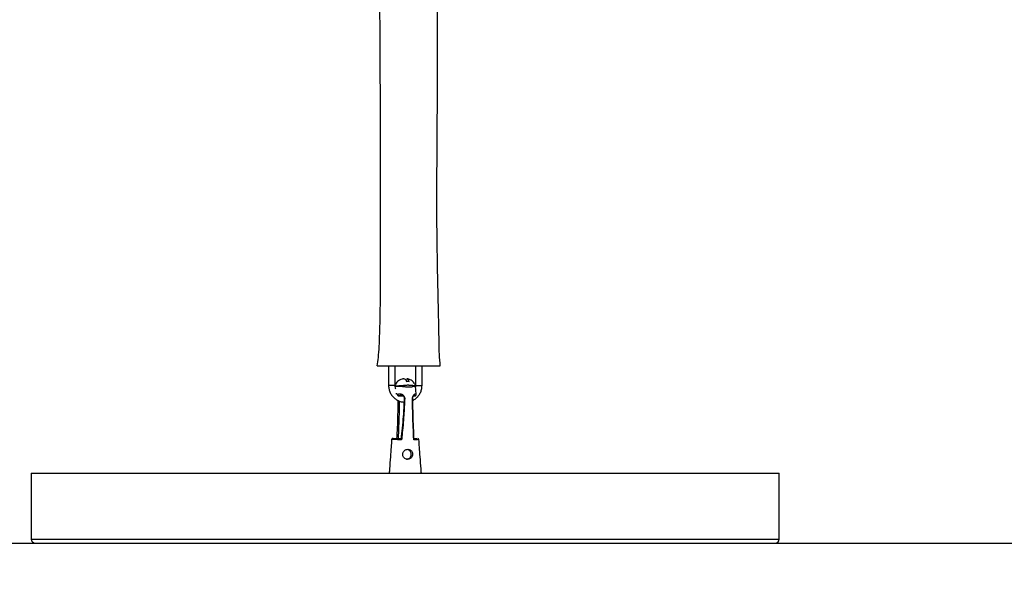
# Model space of a CAD drawing. Header units: millimetres. Extents: x 538 to 725, y 208 to 770.
# Tile 4 of 8: x 578 to 657, y 318 to 363. Entities that reach past the tile are written whole.
import ezdxf

# ---------------------------------------------------------------- set-up
doc = ezdxf.new("R2010")
doc.units = ezdxf.units.MM
doc.styles.add('SLDTEXTSTYLE0', font='TXT', dxfattribs={"width": 0.75})
doc.dimstyles.new('SLDDIMSTYLE0', dxfattribs={"dimtxt": 3.5, "dimasz": 3.556, "dimexe": 0, "dimexo": 0.0625, "dimgap": 0.875, "dimtad": 1, "dimdec": 0, "dimlfac": 5, "dimrnd": 1e-09, "dimzin": 12, "dimdsep": 46, "dimtxsty": 'SLDTEXTSTYLE0', "dimblk1": 'CLOSED', "dimblk2": 'CLOSED', "dimsah": 1, "dimcen": 0.09, "dimadec": 0, "dimazin": 3, "dimtfac": 1, "dimtdec": 0, "dimtofl": 0, "dimtmove": 0, "dimatfit": 3, "dimldrblk": 'CLOSED', "dimfxl": 0, "dimfrac": 2, "dimtolj": 1, "dimtzin": 12, "dimarcsym": 0})

# ---------------------------------------------------------------- blocks, each defined once
blk = doc.blocks.new('_Closed')
at = {"color": 0, "linetype": 'ByBlock', "lineweight": -2}
for p, q in [((-1, 0.166667), (0, 0)), ((-1, 0.166667), (-1, -0.166667)), ((0, 0), (-1, -0.166667)), ((0, 0), (-1, 0))]:
    blk.add_line(p, q, dxfattribs=at)
blk = doc.blocks.new('_D')
at = {"color": 7, "linetype": 'Continuous', "lineweight": 0}
for p, q in [((618.829, 517.121), (725.134, 517.121)), ((724.134, 517.121), (724.134, 208.37)), ((625.047, 208.37), (725.134, 208.37))]:
    blk.add_line(p, q, dxfattribs=at)
at = {"color": 7, "linetype": 'Continuous', "lineweight": 18, "xscale": 3.556, "yscale": 3.556}
for p, rotation in [((724.134, 517.121, 1.231), 90.0000000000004), ((724.134, 208.37, 1.231), 270.0000000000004)]:
    blk.add_blockref('_Closed', p, dxfattribs=dict(at, rotation=rotation))
at = {"color": 7, "linetype": 'Continuous', "lineweight": 18, "insert": (719.622, 359.458), "char_height": 3.5, "attachment_point": 1, "rotation": 90, "style": 'SLDTEXTSTYLE0'}
blk.add_mtext('1544', dxfattribs=at)

msp = doc.modelspace()

# ---------------------------------------------------------------- linework, layer by layer
at = {"color": 7, "linetype": 'Continuous', "lineweight": 25}
for p, q in [((607.597, 334.985), (607.597, 333.424)), ((608.117, 333.424), (608.117, 334.985)), ((609.768, 334.985), (609.768, 333.424)), ((610.288, 333.424), (610.288, 334.985)), ((609.805, 332.727), (609.767, 333.365)), ((608.413, 332.58), (608.77, 332.58)), ((609.597, 332.58), (609.704, 332.58)), ((609.804, 332.694), (609.802, 332.727)), ((609.551, 331.904), (609.541, 332.376)), ((578.939, 326.37), (578.939, 321.09)), ((578.939, 326.37), (638.939, 326.37)), ((638.939, 321.09), (638.939, 326.37)), ((537.939, 320.77), (679.939, 320.77))]:
    msp.add_line(p, q, dxfattribs=at)
at = {"color": 8, "linetype": 'Continuous', "lineweight": 25}
for p, q in [((608.117, 333.424), (607.597, 333.424)), ((609.768, 333.424), (610.288, 333.424)), ((608.425, 332.588), (608.413, 332.582)), ((608.601, 332.645), (608.425, 332.588)), ((608.425, 332.588), (608.763, 332.588)), ((609.601, 332.588), (609.706, 332.588)), ((609.704, 332.581), (609.706, 332.588)), ((607.865, 329.072), (607.852, 329.07)), ((578.939, 321.09), (638.939, 321.09))]:
    msp.add_line(p, q, dxfattribs=at)
at = {"color": 8, "linetype": 'Continuous', "lineweight": 25, "flags": 128}
for points in [[(608.893, 332.366), (608.874, 332.37), (608.861, 332.374), (608.856, 332.379), (608.856, 332.379)], [(609.538, 332.376), (609.538, 332.375), (609.533, 332.371), (609.519, 332.367)]]:
    msp.add_lwpolyline(points, dxfattribs=at)
at = {"color": 8, "linetype": 'Continuous', "lineweight": 25}
for centre, radius, start, end in [((608.386, 332.678), 0.0817, 169.65397, 211.43606), ((608.753, 332.698), 0.0837, 170.16361, 248.74972), ((609.577, 332.707), 0.0926, 303.24496, 3.63641)]:
    msp.add_arc(centre, radius, start, end, dxfattribs=at)
at = {"color": 7, "linetype": 'Continuous', "lineweight": 25}
for centre, radius, start, end in [((608.433, 332.694), 0.106, 183.10049, 266.02943), ((609.703, 332.687), 0.0995, 271.87904, 0.97407), ((607.964, 329.066), 0.0995, 90.19068, 176.05427), ((609.933, 329.065), 0.1, 4.33924, 89.91926), ((579.259, 321.09), 0.32, 180, 270), ((638.619, 321.09), 0.32, 270, 0)]:
    msp.add_arc(centre, radius, start, end, dxfattribs=at)
msp.add_ellipse((608.939, 329.165), major_axis=(0.8, 0), ratio=0.00403, start_param=3.141591, end_param=4.259373, dxfattribs=at)
for points, knots in [([(606.92, 500.985), (606.905, 500.704), (606.871, 500.081), (606.836, 499.071), (606.818, 497.911), (606.813, 496.612), (606.817, 495.167), (606.824, 493.575), (606.832, 491.607), (606.84, 489.273), (606.846, 486.611), (606.85, 483.914), (606.85, 481.109), (606.848, 478.281), (606.842, 475.504), (606.833, 472.968), (606.822, 470.648), (606.81, 468.504), (606.797, 466.518), (606.783, 464.687), (606.769, 463.008), (606.756, 461.475), (606.743, 460.085), (606.731, 458.8), (606.719, 457.616), (606.707, 456.448), (606.695, 455.242), (606.681, 453.917), (606.665, 452.472), (606.649, 450.923), (606.631, 449.223), (606.613, 447.489), (606.595, 445.821), (606.581, 444.379), (606.568, 443.067), (606.555, 441.753), (606.542, 440.336), (606.529, 438.78), (606.516, 437.103), (606.504, 435.337), (606.493, 433.548), (606.48, 431.079), (606.469, 427.971), (606.464, 424.22), (606.466, 420.51), (606.477, 415.129), (606.506, 408), (606.557, 399.093), (606.625, 390.059), (606.71, 380.996), (606.79, 373.349), (606.85, 367.174), (606.887, 362.486), (606.912, 357.904), (606.923, 353.379), (606.926, 350.072), (606.929, 347.952), (606.93, 346.989), (606.931, 345.929), (606.931, 344.566), (606.93, 342.875), (606.923, 340.882), (606.905, 339.103), (606.871, 337.646), (606.827, 336.599), (606.771, 335.723), (606.697, 335.208), (606.665, 334.985)], [0, 0, 0, 0, 0.0050861, 0.0112738, 0.0182498, 0.0260523, 0.0347463, 0.0443594, 0.0548303, 0.0703047, 0.086537, 0.1029416, 0.1190284, 0.1372403, 0.1540443, 0.1692035, 0.1830618, 0.1959781, 0.2079377, 0.2189586, 0.2290647, 0.2382846, 0.2466519, 0.2541959, 0.2615043, 0.2680404, 0.2753062, 0.2832933, 0.2919971, 0.3014192, 0.3112775, 0.3227177, 0.3327619, 0.3414235, 0.3487758, 0.3564626, 0.3651804, 0.3743804, 0.3845775, 0.39549, 0.4062845, 0.4169212, 0.4400932, 0.4624547, 0.4847014, 0.5071416, 0.5596893, 0.6135317, 0.6680964, 0.7229445, 0.7773088, 0.8062931, 0.83453, 0.8620372, 0.8890887, 0.9163, 0.9218002, 0.9273903, 0.9337029, 0.9409602, 0.9520082, 0.9642615, 0.9769819, 0.9841522, 0.9905985, 0.9959306, 1, 1, 1, 1]), ([(611.745, 334.985), (611.719, 335.291), (611.66, 335.954), (611.652, 337.004), (611.63, 338.137), (611.607, 339.307), (611.572, 340.861), (611.529, 342.753), (611.491, 345.056), (611.474, 347.317), (611.476, 349.49), (611.487, 351.467), (611.498, 353.252), (611.509, 354.859), (611.515, 356.257), (611.518, 357.458), (611.519, 358.594), (611.516, 359.729), (611.514, 360.954), (611.514, 362.234), (611.516, 363.602), (611.522, 365.066), (611.533, 367.286), (611.551, 370.276), (611.568, 374.047), (611.571, 377.938), (611.552, 381.894), (611.521, 385.619), (611.491, 389.058), (611.463, 392.202), (611.437, 395.281), (611.414, 398.344), (611.392, 401.466), (611.373, 404.346), (611.355, 406.988), (611.34, 409.349), (611.325, 411.695), (611.31, 413.932), (611.297, 415.981), (611.285, 417.831), (611.274, 419.552), (611.264, 421.272), (611.253, 423.11), (611.242, 425.102), (611.231, 427.226), (611.22, 429.442), (611.21, 431.812), (611.201, 434.261), (611.194, 436.725), (611.189, 439.044), (611.185, 441.199), (611.183, 443.183), (611.182, 445.079), (611.182, 446.968), (611.182, 448.728), (611.183, 450.327), (611.185, 451.816), (611.187, 453.448), (611.189, 455.181), (611.191, 456.996), (611.193, 458.849), (611.195, 460.761), (611.196, 462.648), (611.195, 464.444), (611.194, 466.142), (611.192, 467.924), (611.187, 469.767), (611.181, 471.675), (611.174, 473.477), (611.165, 475.362), (611.155, 477.382), (611.147, 479.124), (611.141, 480.456), (611.137, 481.378), (611.134, 482.39), (611.132, 483.558), (611.13, 484.918), (611.133, 486.459), (611.141, 488.156), (611.162, 489.984), (611.204, 491.983), (611.285, 494.153), (611.397, 496.005), (611.495, 497.472), (611.562, 498.542), (611.625, 499.72), (611.654, 500.546), (611.669, 500.985)], [0, 0, 0, 0, 0.005564, 0.012045, 0.018954, 0.026051, 0.033196, 0.047033, 0.060251, 0.074804, 0.087884, 0.099523, 0.110517, 0.120156, 0.128557, 0.135788, 0.141872, 0.149106, 0.156334, 0.164037, 0.172265, 0.181065, 0.190486, 0.212386, 0.235087, 0.258623, 0.282732, 0.306574, 0.325939, 0.344864, 0.363392, 0.381573, 0.4002, 0.4198, 0.433609, 0.447943, 0.462463, 0.475999, 0.488367, 0.499476, 0.509437, 0.519462, 0.530544, 0.542646, 0.555467, 0.568918, 0.582687, 0.5983, 0.613164, 0.627215, 0.6402, 0.652094, 0.663067, 0.674454, 0.686224, 0.694874, 0.703349, 0.713139, 0.724352, 0.734675, 0.745935, 0.757823, 0.769226, 0.780038, 0.790263, 0.799908, 0.812233, 0.823565, 0.834386, 0.844789, 0.857621, 0.87089, 0.876253, 0.881696, 0.887553, 0.894541, 0.902797, 0.912119, 0.922391, 0.933463, 0.945142, 0.958519, 0.972694, 0.978679, 0.985071, 0.992064, 1, 1, 1, 1]), ([(606.68, 334.985), (606.679, 334.985), (606.678, 334.985), (606.832, 334.985), (607.116, 334.985), (607.511, 334.985), (607.983, 334.985), (608.504, 334.985), (609.044, 334.985), (609.575, 334.985), (610.069, 334.985), (610.501, 334.985), (610.856, 334.985), (611.121, 334.985), (611.33, 334.985), (611.483, 334.985), (611.623, 334.985), (611.641, 334.985), (611.649, 334.985)], [0, 0, 0, 0, 0.045552, 0.111892, 0.178103, 0.245917, 0.315806, 0.386956, 0.457777, 0.52664, 0.592598, 0.655674, 0.717418, 0.779263, 0.834711, 0.898831, 0.952688, 1, 1, 1, 1]), ([(611.679, 334.985), (611.694, 334.985), (611.73, 334.985), (611.735, 334.985), (611.737, 334.985)], [0, 0, 0, 0, 0.423824, 1, 1, 1, 1]), ([(607.597, 333.424), (607.6, 333.368), (607.605, 333.214), (607.666, 332.967), (607.793, 332.702), (607.975, 332.471), (608.202, 332.284), (608.464, 332.154), (608.682, 332.087), (608.809, 332.085), (608.84, 332.085)], [0, 0, 0, 0, 0.084203, 0.229205, 0.374397, 0.519577, 0.664731, 0.809853, 0.95494, 1, 1, 1, 1]), ([(608.183, 333.121), (608.168, 333.153), (608.124, 333.248), (608.12, 333.354), (608.117, 333.424)], [0, 0, 0, 0, 0.336977, 1, 1, 1, 1]), ([(608.811, 333.949), (608.768, 333.944), (608.656, 333.932), (608.491, 333.856), (608.333, 333.742), (608.22, 333.611), (608.151, 333.495), (608.126, 333.423), (608.118, 333.397)], [0, 0, 0, 0, 0.155639, 0.399975, 0.613656, 0.791147, 0.925765, 1, 1, 1, 1]), ([(608.812, 333.939), (608.824, 333.946), (608.861, 333.97), (608.925, 333.923), (608.991, 333.852), (609.03, 333.77), (609.044, 333.741)], [0, 0, 0, 0, 0.1587627, 0.4899422, 0.8208782, 1, 1, 1, 1]), ([(609.044, 333.741), (609.077, 333.745), (609.146, 333.755), (609.216, 333.745), (609.253, 333.741)], [0, 0, 0, 0, 0.47138, 1, 1, 1, 1]), ([(609.253, 333.741), (609.221, 333.806), (609.159, 333.933), (609.093, 333.934), (609.061, 333.935)], [0, 0, 0, 0, 0.518226, 1, 1, 1, 1]), ([(609.758, 333.391), (609.755, 333.402), (609.737, 333.459), (609.688, 333.555), (609.601, 333.677), (609.48, 333.791), (609.323, 333.885), (609.179, 333.942), (609.088, 333.948), (609.062, 333.95)], [0, 0, 0, 0, 0.0325651, 0.1584537, 0.3016948, 0.4736665, 0.6758014, 0.9090497, 1, 1, 1, 1]), ([(609.544, 332.222), (609.561, 332.229), (609.668, 332.272), (609.838, 332.407), (610.038, 332.62), (610.183, 332.876), (610.272, 333.148), (610.283, 333.335), (610.288, 333.424)], [0, 0, 0, 0, 0.036862, 0.232767, 0.428701, 0.624677, 0.820702, 1, 1, 1, 1]), ([(609.768, 333.424), (609.768, 333.389), (609.767, 333.321), (609.746, 333.257), (609.736, 333.226)], [0, 0, 0, 0, 0.517672, 1, 1, 1, 1]), ([(609.766, 333.341), (609.767, 333.346), (609.768, 333.363), (609.761, 333.379), (609.756, 333.39)], [0, 0, 0, 0, 0.315775, 1, 1, 1, 1]), ([(608.281, 332.683), (608.284, 332.682), (608.288, 332.68), (608.309, 332.645), (608.317, 332.632)], [0, 0, 0, 0, 0.609139, 1, 1, 1, 1]), ([(608.306, 332.693), (608.309, 332.689), (608.315, 332.682), (608.323, 332.686), (608.326, 332.688)], [0, 0, 0, 0, 0.486152, 1, 1, 1, 1]), ([(608.318, 332.637), (608.323, 332.629), (608.333, 332.611), (608.363, 332.59), (608.393, 332.579), (608.41, 332.581), (608.413, 332.581)], [0, 0, 0, 0, 0.236009, 0.570138, 0.913194, 1, 1, 1, 1]), ([(608.326, 332.688), (608.385, 332.722), (608.477, 332.776), (608.619, 332.729), (608.671, 332.712)], [0, 0, 0, 0, 0.634634, 1, 1, 1, 1]), ([(608.753, 332.616), (608.7, 332.637), (608.643, 332.66), (608.604, 332.647), (608.601, 332.645)], [0, 0, 0, 0, 0.906007, 1, 1, 1, 1]), ([(608.671, 332.712), (608.695, 332.699), (608.743, 332.674), (608.816, 332.591), (608.871, 332.497), (608.893, 332.416), (608.893, 332.377), (608.893, 332.366)], [0, 0, 0, 0, 0.258326, 0.517952, 0.774726, 0.931668, 1, 1, 1, 1]), ([(608.723, 332.619), (608.724, 332.619), (608.726, 332.619), (608.751, 332.604), (608.79, 332.561), (608.829, 332.502), (608.851, 332.44), (608.858, 332.399), (608.856, 332.383), (608.855, 332.38)], [0, 0, 0, 0, 0.042946, 0.2439277, 0.4554397, 0.6958455, 0.8611367, 0.9750667, 1, 1, 1, 1]), ([(609.519, 332.367), (609.52, 332.393), (609.522, 332.422), (609.534, 332.476), (609.553, 332.535), (609.59, 332.612), (609.631, 332.68), (609.657, 332.702), (609.669, 332.713)], [0, 0, 0, 0, 0.154156, 0.164945, 0.334028, 0.528868, 0.767105, 1, 1, 1, 1]), ([(609.539, 332.376), (609.539, 332.377), (609.537, 332.394), (609.542, 332.433), (609.556, 332.491), (609.582, 332.556), (609.609, 332.606), (609.628, 332.63), (609.629, 332.63), (609.629, 332.631)], [0, 0, 0, 0, 0.003644, 0.138609, 0.280893, 0.482742, 0.750579, 0.915962, 1, 1, 1, 1]), ([(609.627, 332.63), (609.649, 332.64), (609.673, 332.652), (609.663, 332.651), (609.661, 332.651)], [0, 0, 0, 0, 0.867514, 1, 1, 1, 1]), ([(609.669, 332.713), (609.705, 332.735), (609.774, 332.777), (609.793, 332.718), (609.802, 332.689)], [0, 0, 0, 0, 0.525689, 1, 1, 1, 1]), ([(609.704, 332.581), (609.713, 332.581), (609.733, 332.582), (609.759, 332.595), (609.78, 332.614), (609.793, 332.633), (609.8, 332.65), (609.803, 332.665), (609.804, 332.675), (609.805, 332.682), (609.805, 332.686), (609.805, 332.688)], [0, 0, 0, 0, 0.148159, 0.333947, 0.484775, 0.612813, 0.719554, 0.804229, 0.868076, 0.941271, 1, 1, 1, 1]), ([(609.802, 332.689), (609.803, 332.687), (609.804, 332.682), (609.804, 332.69), (609.804, 332.694)], [0, 0, 0, 0, 0.4882244, 1, 1, 1, 1]), ([(608.341, 332.225), (608.341, 332.172), (608.339, 331.995), (608.331, 331.274), (608.313, 330.292), (608.263, 329.437), (608.245, 329.124)], [0, 0, 0, 0, 0.051533, 0.170954, 0.696895, 1, 1, 1, 1]), ([(608.853, 332.379), (608.845, 332.2), (608.81, 331.406), (608.732, 330.327), (608.629, 329.43), (608.596, 329.145)], [0, 0, 0, 0, 0.166321, 0.734791, 1, 1, 1, 1]), ([(608.893, 332.366), (608.871, 331.919), (608.823, 330.935), (608.726, 329.833), (608.655, 329.178), (608.642, 329.059)], [0, 0, 0, 0, 0.404539, 0.891322, 1, 1, 1, 1]), ([(609.619, 329.058), (609.59, 329.727), (609.54, 330.829), (609.525, 331.933), (609.519, 332.367)], [0, 0, 0, 0, 0.607667, 1, 1, 1, 1]), ([(609.647, 329.127), (609.623, 329.589), (609.575, 330.514), (609.559, 331.44), (609.551, 331.904)], [0, 0, 0, 0, 0.499449, 1, 1, 1, 1]), ([(607.844, 329.071), (607.831, 328.872), (607.8, 328.412), (607.744, 327.633), (607.692, 326.932), (607.655, 326.492), (607.645, 326.37)], [0, 0, 0, 0, 0.221829, 0.511478, 0.864668, 1, 1, 1, 1]), ([(607.962, 329.165), (607.959, 329.165), (607.946, 329.165), (607.943, 329.165), (607.926, 329.163), (607.912, 329.159), (607.896, 329.152), (607.874, 329.138), (607.855, 329.114), (607.844, 329.089), (607.845, 329.074), (607.845, 329.07)], [0, 0, 0, 0, 0.117988, 0.572475, 0.667309, 0.707871, 0.752131, 0.817184, 0.891554, 0.975395, 1, 1, 1, 1]), ([(608.642, 329.059), (608.614, 329.059), (608.49, 329.062), (608.291, 329.066), (608.089, 329.07), (607.937, 329.072), (607.89, 329.072), (607.865, 329.072)], [0, 0, 0, 0, 0.058977, 0.261919, 0.499892, 0.738536, 1, 1, 1, 1]), ([(607.964, 329.165), (607.988, 329.165), (608.033, 329.165), (608.179, 329.165), (608.363, 329.165), (608.527, 329.165), (608.614, 329.165), (608.625, 329.165), (608.627, 329.165)], [0, 0, 0, 0, 0.280425, 0.533363, 0.785562, 0.973289, 0.995057, 1, 1, 1, 1]), ([(608.642, 329.059), (608.642, 329.059), (608.639, 329.064), (608.627, 329.08), (608.612, 329.106), (608.603, 329.131), (608.604, 329.141), (608.605, 329.144)], [0, 0, 0, 0, 0.007736, 0.155825, 0.514065, 0.867089, 1, 1, 1, 1]), ([(609.603, 329.165), (609.611, 329.165), (609.656, 329.165), (609.772, 329.165), (609.83, 329.165), (609.871, 329.165)], [0, 0, 0, 0, 0.061836, 0.337556, 1, 1, 1, 1]), ([(609.642, 329.127), (609.643, 329.12), (609.643, 329.104), (609.633, 329.08), (609.623, 329.064), (609.62, 329.058), (609.619, 329.058)], [0, 0, 0, 0, 0.318438, 0.77371, 0.990122, 1, 1, 1, 1]), ([(610.232, 326.37), (610.222, 326.492), (610.185, 326.931), (610.133, 327.631), (610.078, 328.41), (610.047, 328.872), (610.033, 329.072)], [0, 0, 0, 0, 0.134742, 0.487533, 0.777019, 1, 1, 1, 1]), ([(608.731, 327.892), (608.734, 327.85), (608.741, 327.766), (608.803, 327.652), (608.898, 327.559), (609.021, 327.5), (609.155, 327.486), (609.283, 327.515), (609.393, 327.583), (609.476, 327.687), (609.522, 327.814), (609.527, 327.944), (609.496, 328.064), (609.431, 328.17), (609.331, 328.254), (609.202, 328.296), (609.072, 328.292), (608.955, 328.252), (608.852, 328.18), (608.769, 328.073), (608.734, 327.968), (608.731, 327.906), (608.731, 327.892)], [0, 0, 0, 0, 0.0492986, 0.0985158, 0.1498355, 0.2035825, 0.2560304, 0.3065988, 0.3578211, 0.4112138, 0.4648436, 0.514657, 0.5622637, 0.6135064, 0.6708974, 0.7280156, 0.777102, 0.8221413, 0.8707864, 0.9263217, 0.984043, 1, 1, 1, 1]), ([(609.039, 327.496), (609.047, 327.495), (609.095, 327.488), (609.182, 327.515), (609.286, 327.574), (609.369, 327.672), (609.419, 327.797), (609.427, 327.931), (609.398, 328.052), (609.337, 328.158), (609.246, 328.243), (609.165, 328.268), (609.126, 328.28)], [0, 0, 0, 0, 0.019819, 0.12263, 0.226939, 0.34115, 0.462462, 0.574033, 0.673508, 0.77768, 0.894963, 1, 1, 1, 1])]:
    msp.add_open_spline(points, degree=3, knots=knots, dxfattribs=at)
at = {"color": 8, "linetype": 'Continuous', "lineweight": 25}
for points, knots in [([(609.76, 333.341), (609.753, 333.339), (609.741, 333.335), (609.606, 333.316), (609.454, 333.287), (609.342, 333.269), (609.241, 333.262), (609.126, 333.267), (609.026, 333.281), (608.909, 333.298), (608.801, 333.311), (608.683, 333.322), (608.562, 333.33), (608.422, 333.337), (608.284, 333.342), (608.192, 333.344), (608.121, 333.344), (608.118, 333.342), (608.116, 333.341)], [0, 0, 0, 0, 0.153675, 0.251423, 0.291236, 0.311897, 0.332883, 0.35055, 0.376367, 0.394759, 0.43509, 0.470711, 0.519529, 0.587646, 0.691428, 0.806982, 0.871829, 1, 1, 1, 1]), ([(608.131, 333.393), (608.138, 333.39), (608.15, 333.386), (608.294, 333.39), (608.432, 333.395), (608.577, 333.405), (608.702, 333.415), (608.827, 333.427), (608.945, 333.439), (609.068, 333.45), (609.153, 333.452), (609.232, 333.45), (609.3, 333.451), (609.406, 333.446), (609.546, 333.426), (609.63, 333.413), (609.735, 333.399), (609.759, 333.394), (609.759, 333.391), (609.759, 333.391)], [0, 0, 0, 0, 0.196415, 0.314344, 0.42016, 0.48958, 0.539322, 0.575628, 0.616694, 0.635085, 0.657447, 0.667735, 0.680401, 0.698482, 0.738226, 0.803891, 0.837803, 0.99868, 1, 1, 1, 1]), ([(608.194, 332.782), (608.218, 332.779), (608.253, 332.775), (608.293, 332.713), (608.306, 332.693)], [0, 0, 0, 0, 0.686393, 1, 1, 1, 1]), ([(609.706, 332.588), (609.699, 332.621), (609.69, 332.66), (609.655, 332.645), (609.649, 332.643)], [0, 0, 0, 0, 0.839845, 1, 1, 1, 1]), ([(608.453, 332.169), (608.449, 331.823), (608.438, 330.819), (608.394, 329.816), (608.365, 329.159)], [0, 0, 0, 0, 0.344689, 1, 1, 1, 1]), ([(610.025, 329.072), (610.028, 329.072), (610.04, 329.071), (609.983, 329.069), (609.857, 329.064), (609.713, 329.06), (609.639, 329.058), (609.619, 329.058)], [0, 0, 0, 0, 0.094745, 0.42325, 0.760404, 0.937762, 1, 1, 1, 1])]:
    msp.add_open_spline(points, degree=3, knots=knots, dxfattribs=at)

# ---------------------------------------------------------------- dimensions: what is measured, and where the dimension line sits
at = {"color": 7, "linetype": 'Continuous', "lineweight": 18}
dim = msp.add_linear_dim(base=(724.134, 208.37), p1=(617.829, 517.121), p2=(624.047, 208.37), angle=90, dimstyle='SLDDIMSTYLE0', dxfattribs=at)
dim.commit()
dim.dimension.update_dxf_attribs({"geometry": '_D', "text_midpoint": (724.134, 364.631), "dimtype": 160})

doc.saveas('drawing.dxf')
